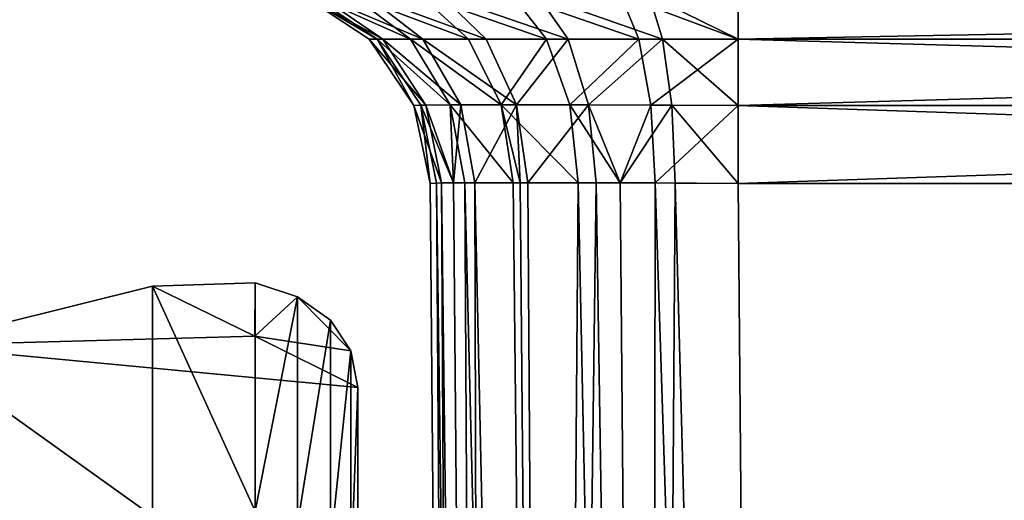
# Model space of a CAD drawing. Header units: millimetres. Extents: x -27 to 27, y -124 to 12.
# Tile 83 of 162: x -9.15 to -4.35, y -13.23 to -10.89. Entities that reach past the tile are written whole.
import ezdxf

# ---------------------------------------------------------------- set-up
doc = ezdxf.new("R2010")
doc.units = ezdxf.units.MM
doc.header["$LTSCALE"] = 25.4
doc.layers.get('0').update_dxf_attribs({"true_color": 0xff5454})

# ---------------------------------------------------------------- blocks, each defined once
blk = doc.blocks.new('MONO-I-KINKIET-PRZEW_D-GOLD-7773.STL')
at = {"color": 18, "true_color": 0x000000}
mesh = blk.add_polyface(dxfattribs=at)
corners = [(-7.4069, -10.9893, 1521.7753), (-7.7677, -10.7753, 1522.1431), (-7.7232, -10.7751, 1521.7091), (-7.4444, -10.9898, 1522.1431)]
mesh.append_faces([[corners[k] for k in face] for face in [(0, 1, 2), (1, 0, 3)]], dxfattribs={"vtx0": -1, "color": 18})
mesh = blk.add_polyface(dxfattribs=at)
corners = [(-7.3786, -10.9891, 1533.9243), (-7.7677, -10.7753, 1533.4399), (-7.4444, -10.9898, 1533.4399), (-7.6897, -10.7751, 1534.0114)]
mesh.append_faces([[corners[k] for k in face] for face in [(0, 1, 2), (1, 0, 3)]], dxfattribs={"vtx0": -1, "color": 18})
mesh = blk.add_polyface(dxfattribs=at)
corners = [(-7.4444, -10.9898, 1533.4399), (-7.7677, -10.7753, 1522.1431), (-7.4444, -10.9898, 1522.1431), (-7.7677, -10.7753, 1533.4399)]
mesh.append_faces([[corners[k] for k in face] for face in [(0, 1, 2), (1, 0, 3)]], dxfattribs={"vtx0": -1, "color": 18})
mesh = blk.add_polyface(dxfattribs=at)
corners = [(-7.2432, -10.9887, 1521.3147), (-7.7232, -10.7751, 1521.7091), (-7.5298, -10.775, 1521.1658), (-7.4069, -10.9893, 1521.7753)]
mesh.append_faces([[corners[k] for k in face] for face in [(0, 1, 2), (1, 0, 3)]], dxfattribs={"vtx0": -1, "color": 18})
mesh = blk.add_polyface(dxfattribs=at)
corners = [(-7.1844, -10.9887, 1534.3729), (-7.6897, -10.7751, 1534.0114), (-7.3786, -10.9891, 1533.9243), (-7.4604, -10.775, 1534.5406)]
mesh.append_faces([[corners[k] for k in face] for face in [(0, 1, 2), (1, 0, 3)]], dxfattribs={"vtx0": -1, "color": 18})
mesh = blk.add_polyface(dxfattribs=at)
corners = [(-6.961, -10.9885, 1520.9154), (-7.5298, -10.775, 1521.1658), (-7.1968, -10.7749, 1520.6948), (-7.2432, -10.9887, 1521.3147)]
mesh.append_faces([[corners[k] for k in face] for face in [(0, 1, 2), (1, 0, 3)]], dxfattribs={"vtx0": -1, "color": 18})
mesh = blk.add_polyface(dxfattribs=at)
corners = [(-6.8762, -10.9885, 1534.7526), (-7.4604, -10.775, 1534.5406), (-7.1844, -10.9887, 1534.3729), (-7.0967, -10.7749, 1534.9883)]
mesh.append_faces([[corners[k] for k in face] for face in [(0, 1, 2), (1, 0, 3)]], dxfattribs={"vtx0": -1, "color": 18})
mesh = blk.add_polyface(dxfattribs=at)
corners = [(-6.5815, -10.9887, 1520.6071), (-7.1968, -10.7749, 1520.6948), (-6.7491, -10.775, 1520.3311), (-6.961, -10.9885, 1520.9154)]
mesh.append_faces([[corners[k] for k in face] for face in [(0, 1, 2), (1, 0, 3)]], dxfattribs={"vtx0": -1, "color": 18})
mesh = blk.add_polyface(dxfattribs=at)
corners = [(-6.4768, -10.9887, 1535.0347), (-7.0967, -10.7749, 1534.9883), (-6.8762, -10.9885, 1534.7526), (-6.6257, -10.775, 1535.3213)]
mesh.append_faces([[corners[k] for k in face] for face in [(0, 1, 2), (1, 0, 3)]], dxfattribs={"vtx0": -1, "color": 18})
mesh = blk.add_polyface(dxfattribs=at)
corners = [(-6.1328, -10.9891, 1520.413), (-6.7491, -10.775, 1520.3311), (-6.2199, -10.7751, 1520.1018), (-6.5815, -10.9887, 1520.6071)]
mesh.append_faces([[corners[k] for k in face] for face in [(0, 1, 2), (1, 0, 3)]], dxfattribs={"vtx0": -1, "color": 18})
mesh = blk.add_polyface(dxfattribs=at)
corners = [(-6.0162, -10.9893, 1535.1984), (-6.6257, -10.775, 1535.3213), (-6.4768, -10.9887, 1535.0347), (-6.0824, -10.7751, 1535.5148)]
mesh.append_faces([[corners[k] for k in face] for face in [(0, 1, 2), (1, 0, 3)]], dxfattribs={"vtx0": -1, "color": 18})
mesh = blk.add_polyface(dxfattribs=at)
corners = [(-5.6485, -10.9898, 1520.3472), (-6.2199, -10.7751, 1520.1018), (-5.6485, -10.7753, 1520.0238), (-6.1328, -10.9891, 1520.413)]
mesh.append_faces([[corners[k] for k in face] for face in [(0, 1, 2), (1, 0, 3)]], dxfattribs={"vtx0": -1, "color": 18})
mesh = blk.add_polyface(dxfattribs=at)
corners = [(-5.6485, -10.9898, 1535.2358), (-6.0824, -10.7751, 1535.5148), (-6.0162, -10.9893, 1535.1984), (-5.6485, -10.7753, 1535.5592)]
mesh.append_faces([[corners[k] for k in face] for face in [(0, 1, 2), (1, 0, 3)]], dxfattribs={"vtx0": -1, "color": 18})
mesh = blk.add_polyface(dxfattribs=at)
corners = [(5.6485, -10.9898, 1520.3472), (-5.6485, -10.7753, 1520.0238), (5.6485, -10.7753, 1520.0238), (-5.6485, -10.9898, 1520.3472)]
mesh.append_faces([[corners[k] for k in face] for face in [(0, 1, 2), (1, 0, 3)]], dxfattribs={"vtx0": -1, "color": 18})
mesh = blk.add_polyface(dxfattribs=at)
corners = [(5.6485, -10.7753, 1535.5592), (-5.6485, -10.9898, 1535.2358), (5.6485, -10.9898, 1535.2358), (-5.6485, -10.7753, 1535.5592)]
mesh.append_faces([[corners[k] for k in face] for face in [(0, 1, 2), (1, 0, 3)]], dxfattribs={"vtx0": -1, "color": 18})
mesh = blk.add_polyface(dxfattribs=at)
corners = [(-7.3786, -10.9891, 1533.9243), (-7.4444, -10.9898, 1533.4399), (-7.1692, -11.3099, 1533.8657)]
mesh.append_faces([[corners[k] for k in face] for face in [(0, 1, 2)]], dxfattribs={"color": 18})
mesh = blk.add_polyface(dxfattribs=at)
corners = [(-7.4069, -10.9893, 1521.7753), (-7.227, -11.3113, 1522.1431), (-7.4444, -10.9898, 1522.1431)]
mesh.append_faces([[corners[k] for k in face] for face in [(0, 1, 2)]], dxfattribs={"color": 18})
mesh = blk.add_polyface(dxfattribs=at)
corners = [(-7.4444, -10.9898, 1533.4399), (-7.227, -11.3113, 1522.1431), (-7.227, -11.3113, 1533.4399), (-7.4444, -10.9898, 1522.1431)]
mesh.append_faces([[corners[k] for k in face] for face in [(0, 1, 2), (1, 0, 3)]], dxfattribs={"vtx0": -1, "color": 18})
mesh = blk.add_polyface(dxfattribs=at)
corners = [(-7.4444, -10.9898, 1533.4399), (-7.227, -11.3113, 1533.4399), (-7.1692, -11.3099, 1533.8657)]
mesh.append_faces([[corners[k] for k in face] for face in [(0, 1, 2)]], dxfattribs={"color": 18})
mesh = blk.add_polyface(dxfattribs=at)
corners = [(-7.4069, -10.9893, 1521.7753), (-7.0501, -11.3092, 1521.4149), (-7.1941, -11.3102, 1521.8198), (-7.2432, -10.9887, 1521.3147)]
mesh.append_faces([[corners[k] for k in face] for face in [(0, 1, 2), (1, 0, 3)]], dxfattribs={"vtx0": -1, "color": 18})
mesh = blk.add_polyface(dxfattribs=at)
corners = [(-7.4069, -10.9893, 1521.7753), (-7.1941, -11.3102, 1521.8198), (-7.227, -11.3113, 1522.1431)]
mesh.append_faces([[corners[k] for k in face] for face in [(0, 1, 2)]], dxfattribs={"color": 18})
mesh = blk.add_polyface(dxfattribs=at)
corners = [(-6.9985, -11.309, 1534.26), (-7.3786, -10.9891, 1533.9243), (-7.1692, -11.3099, 1533.8657), (-7.1844, -10.9887, 1534.3729)]
mesh.append_faces([[corners[k] for k in face] for face in [(0, 1, 2), (1, 0, 3)]], dxfattribs={"vtx0": -1, "color": 18})
mesh = blk.add_polyface(dxfattribs=at)
corners = [(-7.2432, -10.9887, 1521.3147), (-6.8021, -11.3088, 1521.064), (-7.0501, -11.3092, 1521.4149), (-6.961, -10.9885, 1520.9154)]
mesh.append_faces([[corners[k] for k in face] for face in [(0, 1, 2), (1, 0, 3)]], dxfattribs={"vtx0": -1, "color": 18})
mesh = blk.add_polyface(dxfattribs=at)
corners = [(-6.7275, -11.3088, 1534.5936), (-7.1844, -10.9887, 1534.3729), (-6.9985, -11.309, 1534.26), (-6.8762, -10.9885, 1534.7526)]
mesh.append_faces([[corners[k] for k in face] for face in [(0, 1, 2), (1, 0, 3)]], dxfattribs={"vtx0": -1, "color": 18})
mesh = blk.add_polyface(dxfattribs=at)
corners = [(-6.5815, -10.9887, 1520.6071), (-6.8021, -11.3088, 1521.064), (-6.961, -10.9885, 1520.9154), (-6.4685, -11.309, 1520.7931)]
mesh.append_faces([[corners[k] for k in face] for face in [(0, 1, 2), (1, 0, 3)]], dxfattribs={"vtx0": -1, "color": 18})
mesh = blk.add_polyface(dxfattribs=at)
corners = [(-6.7275, -11.3088, 1534.5936), (-6.4768, -10.9887, 1535.0347), (-6.8762, -10.9885, 1534.7526), (-6.3766, -11.3092, 1534.8417)]
mesh.append_faces([[corners[k] for k in face] for face in [(0, 1, 2), (1, 0, 3)]], dxfattribs={"vtx0": -1, "color": 18})
mesh = blk.add_polyface(dxfattribs=at)
corners = [(-6.1328, -10.9891, 1520.413), (-6.4685, -11.309, 1520.7931), (-6.5815, -10.9887, 1520.6071), (-6.0742, -11.3099, 1520.6223)]
mesh.append_faces([[corners[k] for k in face] for face in [(0, 1, 2), (1, 0, 3)]], dxfattribs={"vtx0": -1, "color": 18})
mesh = blk.add_polyface(dxfattribs=at)
corners = [(-6.3766, -11.3092, 1534.8417), (-6.0162, -10.9893, 1535.1984), (-6.4768, -10.9887, 1535.0347), (-5.9717, -11.3102, 1534.9856)]
mesh.append_faces([[corners[k] for k in face] for face in [(0, 1, 2), (1, 0, 3)]], dxfattribs={"vtx0": -1, "color": 18})
mesh = blk.add_polyface(dxfattribs=at)
corners = [(-5.6485, -10.9898, 1520.3472), (-6.0742, -11.3099, 1520.6223), (-6.1328, -10.9891, 1520.413)]
mesh.append_faces([[corners[k] for k in face] for face in [(0, 1, 2)]], dxfattribs={"color": 18})
mesh = blk.add_polyface(dxfattribs=at)
corners = [(-5.6485, -11.3113, 1520.5645), (-6.0742, -11.3099, 1520.6223), (-5.6485, -10.9898, 1520.3472)]
mesh.append_faces([[corners[k] for k in face] for face in [(0, 1, 2)]], dxfattribs={"color": 18})
mesh = blk.add_polyface(dxfattribs=at)
corners = [(-5.6485, -10.9898, 1535.2358), (-6.0162, -10.9893, 1535.1984), (-5.6485, -11.3113, 1535.0186)]
mesh.append_faces([[corners[k] for k in face] for face in [(0, 1, 2)]], dxfattribs={"color": 18})
mesh = blk.add_polyface(dxfattribs=at)
corners = [(-5.6485, -11.3113, 1535.0186), (-6.0162, -10.9893, 1535.1984), (-5.9717, -11.3102, 1534.9856)]
mesh.append_faces([[corners[k] for k in face] for face in [(0, 1, 2)]], dxfattribs={"color": 18})
mesh = blk.add_polyface(dxfattribs=at)
corners = [(5.6485, -10.9898, 1520.3472), (-5.6485, -11.3113, 1520.5645), (-5.6485, -10.9898, 1520.3472), (5.6485, -11.3113, 1520.5645)]
mesh.append_faces([[corners[k] for k in face] for face in [(0, 1, 2), (1, 0, 3)]], dxfattribs={"vtx0": -1, "color": 18})
mesh = blk.add_polyface(dxfattribs=at)
corners = [(5.6485, -11.3113, 1535.0186), (-5.6485, -10.9898, 1535.2358), (-5.6485, -11.3113, 1535.0186), (5.6485, -10.9898, 1535.2358)]
mesh.append_faces([[corners[k] for k in face] for face in [(0, 1, 2), (1, 0, 3)]], dxfattribs={"vtx0": -1, "color": 18})
mesh = blk.add_polyface(dxfattribs=at)
corners = [(-7.1692, -11.3099, 1533.8657), (-7.227, -11.3113, 1533.4399), (-7.0929, -11.6892, 1533.8444)]
mesh.append_faces([[corners[k] for k in face] for face in [(0, 1, 2)]], dxfattribs={"color": 18})
mesh = blk.add_polyface(dxfattribs=at)
corners = [(-7.1941, -11.3102, 1521.8198), (-7.1484, -11.6913, 1522.1431), (-7.227, -11.3113, 1522.1431)]
mesh.append_faces([[corners[k] for k in face] for face in [(0, 1, 2)]], dxfattribs={"color": 18})
mesh = blk.add_polyface(dxfattribs=at)
corners = [(-7.227, -11.3113, 1533.4399), (-7.1484, -11.6913, 1522.1431), (-7.1484, -11.6913, 1533.4399), (-7.227, -11.3113, 1522.1431)]
mesh.append_faces([[corners[k] for k in face] for face in [(0, 1, 2), (1, 0, 3)]], dxfattribs={"vtx0": -1, "color": 18})
mesh = blk.add_polyface(dxfattribs=at)
corners = [(-7.227, -11.3113, 1533.4399), (-7.1484, -11.6913, 1533.4399), (-7.0929, -11.6892, 1533.8444)]
mesh.append_faces([[corners[k] for k in face] for face in [(0, 1, 2)]], dxfattribs={"color": 18})
mesh = blk.add_polyface(dxfattribs=at)
corners = [(-7.0501, -11.3092, 1521.4149), (-7.0343, -11.6886, 1521.569), (-7.1941, -11.3102, 1521.8198)]
mesh.append_faces([[corners[k] for k in face] for face in [(0, 1, 2)]], dxfattribs={"color": 18})
mesh = blk.add_polyface(dxfattribs=at)
corners = [(-7.1941, -11.3102, 1521.8198), (-7.1167, -11.6897, 1521.8359), (-7.1484, -11.6913, 1522.1431)]
mesh.append_faces([[corners[k] for k in face] for face in [(0, 1, 2)]], dxfattribs={"color": 18})
mesh = blk.add_polyface(dxfattribs=at)
corners = [(-7.1941, -11.3102, 1521.8198), (-7.0343, -11.6886, 1521.569), (-7.1167, -11.6897, 1521.8359)]
mesh.append_faces([[corners[k] for k in face] for face in [(0, 1, 2)]], dxfattribs={"color": 18})
mesh = blk.add_polyface(dxfattribs=at)
corners = [(-6.9985, -11.309, 1534.26), (-7.1692, -11.3099, 1533.8657), (-7.0343, -11.6886, 1534.014)]
mesh.append_faces([[corners[k] for k in face] for face in [(0, 1, 2)]], dxfattribs={"color": 18})
mesh = blk.add_polyface(dxfattribs=at)
corners = [(-7.1692, -11.3099, 1533.8657), (-7.0929, -11.6892, 1533.8444), (-7.0343, -11.6886, 1534.014)]
mesh.append_faces([[corners[k] for k in face] for face in [(0, 1, 2)]], dxfattribs={"color": 18})
mesh = blk.add_polyface(dxfattribs=at)
corners = [(-7.0501, -11.3092, 1521.4149), (-6.744, -11.6877, 1521.1184), (-6.9796, -11.6882, 1521.4515), (-6.8021, -11.3088, 1521.064)]
mesh.append_faces([[corners[k] for k in face] for face in [(0, 1, 2), (1, 0, 3)]], dxfattribs={"vtx0": -1, "color": 18})
mesh = blk.add_polyface(dxfattribs=at)
corners = [(-7.0501, -11.3092, 1521.4149), (-6.9796, -11.6882, 1521.4515), (-7.0343, -11.6886, 1521.569)]
mesh.append_faces([[corners[k] for k in face] for face in [(0, 1, 2)]], dxfattribs={"color": 18})
mesh = blk.add_polyface(dxfattribs=at)
corners = [(-6.9985, -11.309, 1534.26), (-7.0343, -11.6886, 1534.014), (-6.9305, -11.688, 1534.2188)]
mesh.append_faces([[corners[k] for k in face] for face in [(0, 1, 2)]], dxfattribs={"color": 18})
mesh = blk.add_polyface(dxfattribs=at)
corners = [(-6.7275, -11.3088, 1534.5936), (-6.9985, -11.309, 1534.26), (-6.9305, -11.688, 1534.2188)]
mesh.append_faces([[corners[k] for k in face] for face in [(0, 1, 2)]], dxfattribs={"color": 18})
mesh = blk.add_polyface(dxfattribs=at)
corners = [(-6.7275, -11.3088, 1534.5936), (-6.9305, -11.688, 1534.2188), (-6.7091, -11.6877, 1534.5006)]
mesh.append_faces([[corners[k] for k in face] for face in [(0, 1, 2)]], dxfattribs={"color": 18})
mesh = blk.add_polyface(dxfattribs=at)
corners = [(-6.4272, -11.688, 1520.861), (-6.8021, -11.3088, 1521.064), (-6.4685, -11.309, 1520.7931)]
mesh.append_faces([[corners[k] for k in face] for face in [(0, 1, 2)]], dxfattribs={"color": 18})
mesh = blk.add_polyface(dxfattribs=at)
corners = [(-6.4272, -11.688, 1520.861), (-6.7091, -11.6877, 1521.0824), (-6.8021, -11.3088, 1521.064)]
mesh.append_faces([[corners[k] for k in face] for face in [(0, 1, 2)]], dxfattribs={"color": 18})
mesh = blk.add_polyface(dxfattribs=at)
corners = [(-6.8021, -11.3088, 1521.064), (-6.7091, -11.6877, 1521.0824), (-6.744, -11.6877, 1521.1184)]
mesh.append_faces([[corners[k] for k in face] for face in [(0, 1, 2)]], dxfattribs={"color": 18})
mesh = blk.add_polyface(dxfattribs=at)
corners = [(-6.6731, -11.6877, 1534.5355), (-6.3766, -11.3092, 1534.8417), (-6.7275, -11.3088, 1534.5936), (-6.3399, -11.6882, 1534.7711)]
mesh.append_faces([[corners[k] for k in face] for face in [(0, 1, 2), (1, 0, 3)]], dxfattribs={"vtx0": -1, "color": 18})
mesh = blk.add_polyface(dxfattribs=at)
corners = [(-6.6731, -11.6877, 1534.5355), (-6.7275, -11.3088, 1534.5936), (-6.7091, -11.6877, 1534.5006)]
mesh.append_faces([[corners[k] for k in face] for face in [(0, 1, 2)]], dxfattribs={"color": 18})
mesh = blk.add_polyface(dxfattribs=at)
corners = [(-6.2225, -11.6886, 1520.7572), (-6.4272, -11.688, 1520.861), (-6.4685, -11.309, 1520.7931)]
mesh.append_faces([[corners[k] for k in face] for face in [(0, 1, 2)]], dxfattribs={"color": 18})
mesh = blk.add_polyface(dxfattribs=at)
corners = [(-6.0742, -11.3099, 1520.6223), (-6.2225, -11.6886, 1520.7572), (-6.4685, -11.309, 1520.7931)]
mesh.append_faces([[corners[k] for k in face] for face in [(0, 1, 2)]], dxfattribs={"color": 18})
mesh = blk.add_polyface(dxfattribs=at)
corners = [(-5.9717, -11.3102, 1534.9856), (-6.3766, -11.3092, 1534.8417), (-6.2225, -11.6886, 1534.8258)]
mesh.append_faces([[corners[k] for k in face] for face in [(0, 1, 2)]], dxfattribs={"color": 18})
mesh = blk.add_polyface(dxfattribs=at)
corners = [(-6.2225, -11.6886, 1534.8258), (-6.3766, -11.3092, 1534.8417), (-6.3399, -11.6882, 1534.7711)]
mesh.append_faces([[corners[k] for k in face] for face in [(0, 1, 2)]], dxfattribs={"color": 18})
mesh = blk.add_polyface(dxfattribs=at)
corners = [(-6.0528, -11.6892, 1520.6986), (-6.2225, -11.6886, 1520.7572), (-6.0742, -11.3099, 1520.6223)]
mesh.append_faces([[corners[k] for k in face] for face in [(0, 1, 2)]], dxfattribs={"color": 18})
mesh = blk.add_polyface(dxfattribs=at)
corners = [(-5.9555, -11.6897, 1534.9082), (-5.9717, -11.3102, 1534.9856), (-6.2225, -11.6886, 1534.8258)]
mesh.append_faces([[corners[k] for k in face] for face in [(0, 1, 2)]], dxfattribs={"color": 18})
mesh = blk.add_polyface(dxfattribs=at)
corners = [(-5.6485, -11.3113, 1520.5645), (-6.0528, -11.6892, 1520.6986), (-6.0742, -11.3099, 1520.6223)]
mesh.append_faces([[corners[k] for k in face] for face in [(0, 1, 2)]], dxfattribs={"color": 18})
mesh = blk.add_polyface(dxfattribs=at)
corners = [(-5.6485, -11.6913, 1520.6431), (-6.0528, -11.6892, 1520.6986), (-5.6485, -11.3113, 1520.5645)]
mesh.append_faces([[corners[k] for k in face] for face in [(0, 1, 2)]], dxfattribs={"color": 18})
mesh = blk.add_polyface(dxfattribs=at)
corners = [(-5.6485, -11.6913, 1534.9399), (-5.9717, -11.3102, 1534.9856), (-5.9555, -11.6897, 1534.9082)]
mesh.append_faces([[corners[k] for k in face] for face in [(0, 1, 2)]], dxfattribs={"color": 18})
mesh = blk.add_polyface(dxfattribs=at)
corners = [(-5.6485, -11.3113, 1535.0186), (-5.9717, -11.3102, 1534.9856), (-5.6485, -11.6913, 1534.9399)]
mesh.append_faces([[corners[k] for k in face] for face in [(0, 1, 2)]], dxfattribs={"color": 18})
mesh = blk.add_polyface(dxfattribs=at)
corners = [(5.6485, -11.3113, 1520.5645), (-5.6485, -11.6913, 1520.6431), (-5.6485, -11.3113, 1520.5645), (5.6485, -11.6913, 1520.6431)]
mesh.append_faces([[corners[k] for k in face] for face in [(0, 1, 2), (1, 0, 3)]], dxfattribs={"vtx0": -1, "color": 18})
mesh = blk.add_polyface(dxfattribs=at)
corners = [(5.6485, -11.6913, 1534.9399), (-5.6485, -11.3113, 1535.0186), (-5.6485, -11.6913, 1534.9399), (5.6485, -11.3113, 1535.0186)]
mesh.append_faces([[corners[k] for k in face] for face in [(0, 1, 2), (1, 0, 3)]], dxfattribs={"vtx0": -1, "color": 18})
mesh = blk.add_polyface(dxfattribs=at)
corners = [(-7.0929, -11.6892, 1533.8444), (-7.1484, -11.6913, 1533.4399), (-7, -28.7, 1533.2915)]
mesh.append_faces([[corners[k] for k in face] for face in [(0, 1, 2)]], dxfattribs={"color": 18})
mesh = blk.add_polyface(dxfattribs=at)
corners = [(-7.1167, -11.6897, 1521.8359), (-7, -28.7, 1522.2915), (-7.1484, -11.6913, 1522.1431)]
mesh.append_faces([[corners[k] for k in face] for face in [(0, 1, 2)]], dxfattribs={"color": 18})
mesh = blk.add_polyface(dxfattribs=at)
corners = [(-7.1484, -11.6913, 1533.4399), (-7, -28.7, 1522.2915), (-7, -28.7, 1533.2915), (-7.1484, -11.6913, 1522.1431)]
mesh.append_faces([[corners[k] for k in face] for face in [(0, 1, 2), (1, 0, 3)]], dxfattribs={"vtx0": -1, "color": 18})
mesh = blk.add_polyface(dxfattribs=at)
corners = [(-7.0343, -11.6886, 1521.569), (-6.8858, -28.7, 1521.7174), (-7.1167, -11.6897, 1521.8359)]
mesh.append_faces([[corners[k] for k in face] for face in [(0, 1, 2)]], dxfattribs={"color": 18})
mesh = blk.add_polyface(dxfattribs=at)
corners = [(-7.1167, -11.6897, 1521.8359), (-6.8858, -28.7, 1521.7174), (-7, -28.7, 1522.2915)]
mesh.append_faces([[corners[k] for k in face] for face in [(0, 1, 2)]], dxfattribs={"color": 18})
mesh = blk.add_polyface(dxfattribs=at)
corners = [(-7.0343, -11.6886, 1534.014), (-7.0929, -11.6892, 1533.8444), (-6.8858, -28.7, 1533.8656)]
mesh.append_faces([[corners[k] for k in face] for face in [(0, 1, 2)]], dxfattribs={"color": 18})
mesh = blk.add_polyface(dxfattribs=at)
corners = [(-7.0929, -11.6892, 1533.8444), (-7, -28.7, 1533.2915), (-6.8858, -28.7, 1533.8656)]
mesh.append_faces([[corners[k] for k in face] for face in [(0, 1, 2)]], dxfattribs={"color": 18})
mesh = blk.add_polyface(dxfattribs=at)
corners = [(-6.9305, -11.688, 1534.2188), (-7.0343, -11.6886, 1534.014), (-6.8858, -28.7, 1533.8656)]
mesh.append_faces([[corners[k] for k in face] for face in [(0, 1, 2)]], dxfattribs={"color": 18})
mesh = blk.add_polyface(dxfattribs=at)
corners = [(-6.9796, -11.6882, 1521.4515), (-6.8858, -28.7, 1521.7174), (-7.0343, -11.6886, 1521.569)]
mesh.append_faces([[corners[k] for k in face] for face in [(0, 1, 2)]], dxfattribs={"color": 18})
mesh = blk.add_polyface(dxfattribs=at)
corners = [(-6.744, -11.6877, 1521.1184), (-6.5607, -28.7, 1521.2308), (-6.9796, -11.6882, 1521.4515)]
mesh.append_faces([[corners[k] for k in face] for face in [(0, 1, 2)]], dxfattribs={"color": 18})
mesh = blk.add_polyface(dxfattribs=at)
corners = [(-6.9796, -11.6882, 1521.4515), (-6.5607, -28.7, 1521.2308), (-6.8858, -28.7, 1521.7174)]
mesh.append_faces([[corners[k] for k in face] for face in [(0, 1, 2)]], dxfattribs={"color": 18})
mesh = blk.add_polyface(dxfattribs=at)
corners = [(-6.7091, -11.6877, 1534.5006), (-6.9305, -11.688, 1534.2188), (-6.5607, -28.7, 1534.3522)]
mesh.append_faces([[corners[k] for k in face] for face in [(0, 1, 2)]], dxfattribs={"color": 18})
mesh = blk.add_polyface(dxfattribs=at)
corners = [(-6.9305, -11.688, 1534.2188), (-6.8858, -28.7, 1533.8656), (-6.5607, -28.7, 1534.3522)]
mesh.append_faces([[corners[k] for k in face] for face in [(0, 1, 2)]], dxfattribs={"color": 18})
mesh = blk.add_polyface(dxfattribs=at)
corners = [(-6.7091, -11.6877, 1521.0824), (-6.5607, -28.7, 1521.2308), (-6.744, -11.6877, 1521.1184)]
mesh.append_faces([[corners[k] for k in face] for face in [(0, 1, 2)]], dxfattribs={"color": 18})
mesh = blk.add_polyface(dxfattribs=at)
corners = [(-6.4272, -11.688, 1520.861), (-6.5607, -28.7, 1521.2308), (-6.7091, -11.6877, 1521.0824)]
mesh.append_faces([[corners[k] for k in face] for face in [(0, 1, 2)]], dxfattribs={"color": 18})
mesh = blk.add_polyface(dxfattribs=at)
corners = [(-6.5607, -28.7, 1534.3522), (-6.6731, -11.6877, 1534.5355), (-6.7091, -11.6877, 1534.5006)]
mesh.append_faces([[corners[k] for k in face] for face in [(0, 1, 2)]], dxfattribs={"color": 18})
mesh = blk.add_polyface(dxfattribs=at)
corners = [(-6.3399, -11.6882, 1534.7711), (-6.6731, -11.6877, 1534.5355), (-6.5607, -28.7, 1534.3522)]
mesh.append_faces([[corners[k] for k in face] for face in [(0, 1, 2)]], dxfattribs={"color": 18})
mesh = blk.add_polyface(dxfattribs=at)
corners = [(-6.0741, -28.7, 1520.9056), (-6.5607, -28.7, 1521.2308), (-6.4272, -11.688, 1520.861)]
mesh.append_faces([[corners[k] for k in face] for face in [(0, 1, 2)]], dxfattribs={"color": 18})
mesh = blk.add_polyface(dxfattribs=at)
corners = [(-6.0741, -28.7, 1534.6774), (-6.3399, -11.6882, 1534.7711), (-6.5607, -28.7, 1534.3522)]
mesh.append_faces([[corners[k] for k in face] for face in [(0, 1, 2)]], dxfattribs={"color": 18})
mesh = blk.add_polyface(dxfattribs=at)
corners = [(-6.0741, -28.7, 1520.9056), (-6.4272, -11.688, 1520.861), (-6.2225, -11.6886, 1520.7572)]
mesh.append_faces([[corners[k] for k in face] for face in [(0, 1, 2)]], dxfattribs={"color": 18})
mesh = blk.add_polyface(dxfattribs=at)
corners = [(-6.0741, -28.7, 1534.6774), (-6.2225, -11.6886, 1534.8258), (-6.3399, -11.6882, 1534.7711)]
mesh.append_faces([[corners[k] for k in face] for face in [(0, 1, 2)]], dxfattribs={"color": 18})
mesh = blk.add_polyface(dxfattribs=at)
corners = [(-6.0528, -11.6892, 1520.6986), (-6.0741, -28.7, 1520.9056), (-6.2225, -11.6886, 1520.7572)]
mesh.append_faces([[corners[k] for k in face] for face in [(0, 1, 2)]], dxfattribs={"color": 18})
mesh = blk.add_polyface(dxfattribs=at)
corners = [(-5.9555, -11.6897, 1534.9082), (-6.2225, -11.6886, 1534.8258), (-6.0741, -28.7, 1534.6774)]
mesh.append_faces([[corners[k] for k in face] for face in [(0, 1, 2)]], dxfattribs={"color": 18})
mesh = blk.add_polyface(dxfattribs=at)
corners = [(-5.5001, -28.7, 1520.7915), (-6.0741, -28.7, 1520.9056), (-6.0528, -11.6892, 1520.6986)]
mesh.append_faces([[corners[k] for k in face] for face in [(0, 1, 2)]], dxfattribs={"color": 18})
mesh = blk.add_polyface(dxfattribs=at)
corners = [(-5.5001, -28.7, 1534.7915), (-5.9555, -11.6897, 1534.9082), (-6.0741, -28.7, 1534.6774)]
mesh.append_faces([[corners[k] for k in face] for face in [(0, 1, 2)]], dxfattribs={"color": 18})
mesh = blk.add_polyface(dxfattribs=at)
corners = [(-5.5001, -28.7, 1520.7915), (-6.0528, -11.6892, 1520.6986), (-5.6485, -11.6913, 1520.6431)]
mesh.append_faces([[corners[k] for k in face] for face in [(0, 1, 2)]], dxfattribs={"color": 18})
mesh = blk.add_polyface(dxfattribs=at)
corners = [(-5.5001, -28.7, 1534.7915), (-5.6485, -11.6913, 1534.9399), (-5.9555, -11.6897, 1534.9082)]
mesh.append_faces([[corners[k] for k in face] for face in [(0, 1, 2)]], dxfattribs={"color": 18})
mesh = blk.add_polyface(dxfattribs=at)
corners = [(-5.5001, -28.7, 1534.7915), (5.6485, -11.6913, 1534.9399), (-5.6485, -11.6913, 1534.9399), (5.5001, -28.7, 1534.7915)]
mesh.append_faces([[corners[k] for k in face] for face in [(0, 1, 2), (1, 0, 3)]], dxfattribs={"vtx0": -1, "color": 18})
mesh = blk.add_polyface(dxfattribs=at)
corners = [(5.6485, -11.6913, 1520.6431), (-5.5001, -28.7, 1520.7915), (-5.6485, -11.6913, 1520.6431), (5.5001, -28.7, 1520.7915)]
mesh.append_faces([[corners[k] for k in face] for face in [(0, 1, 2), (1, 0, 3)]], dxfattribs={"vtx0": -1, "color": 18})
at = {"color": 250, "true_color": 0x262626}
mesh = blk.add_polyface(dxfattribs=at)
corners = [(-8, -12.1756, 1527.4771), (-8.0014, -12.4347, 1527.2186), (-8.5, -12.192, 1527.683)]
mesh.append_faces([[corners[k] for k in face] for face in [(0, 1, 2)]], dxfattribs={"color": 250})
mesh = blk.add_polyface(dxfattribs=at)
corners = [(-8.5, -12.192, 1527.683), (-8, -13.2872, 1528.5887), (-8, -12.1756, 1527.4771), (-8.5, -13.3107, 1528.8018)]
mesh.append_faces([[corners[k] for k in face] for face in [(0, 1, 2), (1, 0, 3)]], dxfattribs={"vtx0": -1, "color": 250})
mesh = blk.add_polyface(dxfattribs=at)
corners = [(-7.7937, -12.2436, 1527.3217), (-8.0014, -12.4347, 1527.2186), (-8, -12.1756, 1527.4771)]
mesh.append_faces([[corners[k] for k in face] for face in [(0, 1, 2)]], dxfattribs={"color": 250})
mesh = blk.add_polyface(dxfattribs=at)
corners = [(-7.7937, -12.2436, 1527.3217), (-8, -13.2872, 1528.5887), (-7.7942, -13.3522, 1528.4308), (-8, -12.1756, 1527.4771)]
mesh.append_faces([[corners[k] for k in face] for face in [(0, 1, 2), (1, 0, 3)]], dxfattribs={"vtx0": -1, "color": 250})
mesh = blk.add_polyface(dxfattribs=at)
corners = [(-9.6628, -12.4798, 1527.9708), (-8.5, -13.3107, 1528.8018), (-8.5, -12.192, 1527.683), (-14.1047, -13.9924, 1529.4834), (-9.1357, -13.4728, 1528.9639), (-13.3354, -14.9029, 1530.3939), (-18.0933, -16.0415, 1531.5325), (-17.1064, -16.8402, 1532.3312), (-21.5004, -18.5613, 1534.0522), (-20.3276, -19.2226, 1534.7135), (-24.2164, -21.4707, 1536.9617), (-22.8955, -21.9733, 1537.4644), (-26.1541, -24.6763, 1540.1674), (-24.7275, -25.0041, 1540.4951), (-27.2511, -28.0751, 1543.566), (-25.7647, -28.2174, 1543.7084), (-27.4723, -31.5577, 1547.0487), (-25.9738, -31.5101, 1547.0011), (-25.3481, -34.7763, 1550.2673), (-26.8105, -35.0123, 1550.5033), (-23.9077, -37.911, 1553.402), (-25.287, -38.3278, 1553.8188), (-21.6989, -40.8134, 1556.3044), (-22.9508, -41.3977, 1556.8887), (-18.7927, -43.3903, 1558.8813), (-19.8769, -44.1233, 1559.6143), (-15.2824, -45.5589, 1561.0499), (-16.1641, -46.417, 1561.908), (-11.281, -47.2494, 1562.7404), (-11.9318, -48.205, 1563.696), (-6.917, -48.4075, 1563.8986), (-7.316, -49.43, 1564.9209), (-2.3306, -48.996, 1564.4871), (2.3306, -48.996, 1564.4871), (8.5, -13.3107, 1528.8018), (9.6628, -12.4798, 1527.9708), (8.5, -12.192, 1527.683), (14.1047, -13.9924, 1529.4834), (9.1357, -13.4728, 1528.9639), (13.3354, -14.9029, 1530.3939), (18.0933, -16.0415, 1531.5325), (17.1064, -16.8402, 1532.3312), (21.5004, -18.5613, 1534.0522), (20.3276, -19.2226, 1534.7135), (24.2164, -21.4707, 1536.9617), (22.8955, -21.9733, 1537.4644), (26.1541, -24.6763, 1540.1674), (24.7275, -25.0041, 1540.4951), (27.2511, -28.0751, 1543.566), (25.7647, -28.2174, 1543.7084), (27.4723, -31.5577, 1547.0487), (25.9738, -31.5101, 1547.0011), (25.3481, -34.7763, 1550.2673), (26.8105, -35.0123, 1550.5033), (23.9077, -37.911, 1553.402), (25.287, -38.3278, 1553.8188), (21.6989, -40.8134, 1556.3044), (22.9508, -41.3977, 1556.8887), (18.7927, -43.3903, 1558.8813), (19.8769, -44.1233, 1559.6143), (15.2824, -45.5589, 1561.0499), (16.1641, -46.417, 1561.908), (11.281, -47.2494, 1562.7404), (11.9318, -48.205, 1563.696), (6.917, -48.4075, 1563.8986), (7.316, -49.43, 1564.9209), (-2.4651, -50.0524, 1565.5435), (2.4651, -50.0524, 1565.5435)]
mesh.append_faces([[corners[k] for k in face] for face in [(0, 1, 2), (34, 35, 36), (65, 66, 67)]], dxfattribs={"vtx0": -1, "color": 250})
mesh.append_faces([[corners[k] for k in face] for face in [(1, 3, 4), (4, 3, 5), (5, 6, 7), (7, 8, 9), (9, 10, 11), (11, 12, 13), (13, 14, 15), (15, 16, 17), (17, 16, 18), (18, 19, 20), (20, 21, 22), (22, 23, 24), (24, 25, 26), (26, 27, 28), (28, 29, 30), (30, 31, 32), (32, 31, 33), (35, 34, 37), (37, 39, 40), (40, 41, 42), (42, 43, 44), (44, 45, 46), (46, 47, 48), (48, 49, 50), (50, 52, 53), (53, 54, 55), (55, 56, 57), (57, 58, 59), (59, 60, 61), (61, 62, 63), (63, 64, 65)]], dxfattribs={"vtx0": -1, "vtx1": -1, "color": 250})
mesh.append_faces([[corners[k] for k in face] for face in [(65, 33, 31)]], dxfattribs={"vtx0": -1, "vtx1": -1, "vtx2": -1, "color": 250})
mesh.append_faces([[corners[k] for k in face] for face in [(1, 0, 3), (5, 3, 6), (7, 6, 8), (9, 8, 10), (11, 10, 12), (13, 12, 14), (15, 14, 16), (18, 16, 19), (20, 19, 21), (22, 21, 23), (24, 23, 25), (26, 25, 27), (28, 27, 29), (30, 29, 31), (37, 34, 38), (37, 38, 39), (40, 39, 41), (42, 41, 43), (44, 43, 45), (46, 45, 47), (48, 47, 49), (50, 49, 51), (50, 51, 52), (53, 52, 54), (55, 54, 56), (57, 56, 58), (59, 58, 60), (61, 60, 62), (63, 62, 64), (65, 64, 33), (65, 31, 66)]], dxfattribs={"vtx0": -1, "vtx2": -1, "color": 250})
mesh = blk.add_polyface(dxfattribs=at)
corners = [(-8.0014, -12.4347, 1527.2186), (-9.6628, -12.4798, 1527.9708), (-8.5, -12.192, 1527.683)]
mesh.append_faces([[corners[k] for k in face] for face in [(0, 1, 2)]], dxfattribs={"color": 250})
mesh = blk.add_polyface(dxfattribs=at)
corners = [(-7.7937, -12.2436, 1527.3217), (-7.5345, -12.5069, 1526.9519), (-8.0014, -12.4347, 1527.2186), (-7.634, -12.3577, 1527.1416)]
mesh.append_faces([[corners[k] for k in face] for face in [(0, 1, 2), (1, 0, 3)]], dxfattribs={"vtx0": -1, "color": 250})
mesh = blk.add_polyface(dxfattribs=at)
corners = [(-7.634, -12.3577, 1527.1416), (-7.7942, -13.3522, 1528.4308), (-7.634, -13.4644, 1528.2483), (-7.7937, -12.2436, 1527.3217)]
mesh.append_faces([[corners[k] for k in face] for face in [(0, 1, 2), (1, 0, 3)]], dxfattribs={"vtx0": -1, "color": 250})
mesh = blk.add_polyface(dxfattribs=at)
corners = [(-7.5345, -12.5069, 1526.9519), (-7.634, -13.4644, 1528.2483), (-7.5342, -13.6131, 1528.0566), (-7.634, -12.3577, 1527.1416)]
mesh.append_faces([[corners[k] for k in face] for face in [(0, 1, 2), (1, 0, 3)]], dxfattribs={"vtx0": -1, "color": 250})
mesh = blk.add_polyface(dxfattribs=at)
corners = [(-7.5, -12.6841, 1526.7609), (-9.6628, -12.4798, 1527.9708), (-8.0014, -12.4347, 1527.2186)]
mesh.append_faces([[corners[k] for k in face] for face in [(0, 1, 2)]], dxfattribs={"color": 250})
mesh = blk.add_polyface(dxfattribs=at)
corners = [(-7.5, -12.6841, 1526.7609), (-8.0014, -12.4347, 1527.2186), (-7.5345, -12.5069, 1526.9519)]
mesh.append_faces([[corners[k] for k in face] for face in [(0, 1, 2)]], dxfattribs={"color": 250})
mesh = blk.add_polyface(dxfattribs=at)
corners = [(-9.6628, -12.4798, 1527.9708), (-7.5, -21.5229, 1517.922), (-9.6628, -86.726, 1453.7246), (-7.5, -12.6841, 1526.7609)]
mesh.append_faces([[corners[k] for k in face] for face in [(0, 1, 2), (1, 0, 3)]], dxfattribs={"vtx0": -1, "color": 250})
mesh = blk.add_polyface(dxfattribs=at)
corners = [(-7.5, -12.6841, 1526.7609), (-7.5342, -13.6131, 1528.0566), (-7.5, -13.7891, 1527.866), (-7.5345, -12.5069, 1526.9519)]
mesh.append_faces([[corners[k] for k in face] for face in [(0, 1, 2), (1, 0, 3)]], dxfattribs={"vtx0": -1, "color": 250})
mesh = blk.add_polyface(dxfattribs=at)
corners = [(-7.5, -21.5229, 1517.922), (-7.5, -13.7891, 1527.866), (-7.5, -22.628, 1519.0271), (-7.5, -12.6841, 1526.7609)]
mesh.append_faces([[corners[k] for k in face] for face in [(0, 1, 2), (1, 0, 3)]], dxfattribs={"vtx0": -1, "color": 250})

msp = doc.modelspace()

# ---------------------------------------------------------------- block references
at = {"color": 0}
msp.add_blockref('MONO-I-KINKIET-PRZEW_D-GOLD-7773.STL', (0, 0), dxfattribs=at)

doc.saveas('drawing.dxf')
